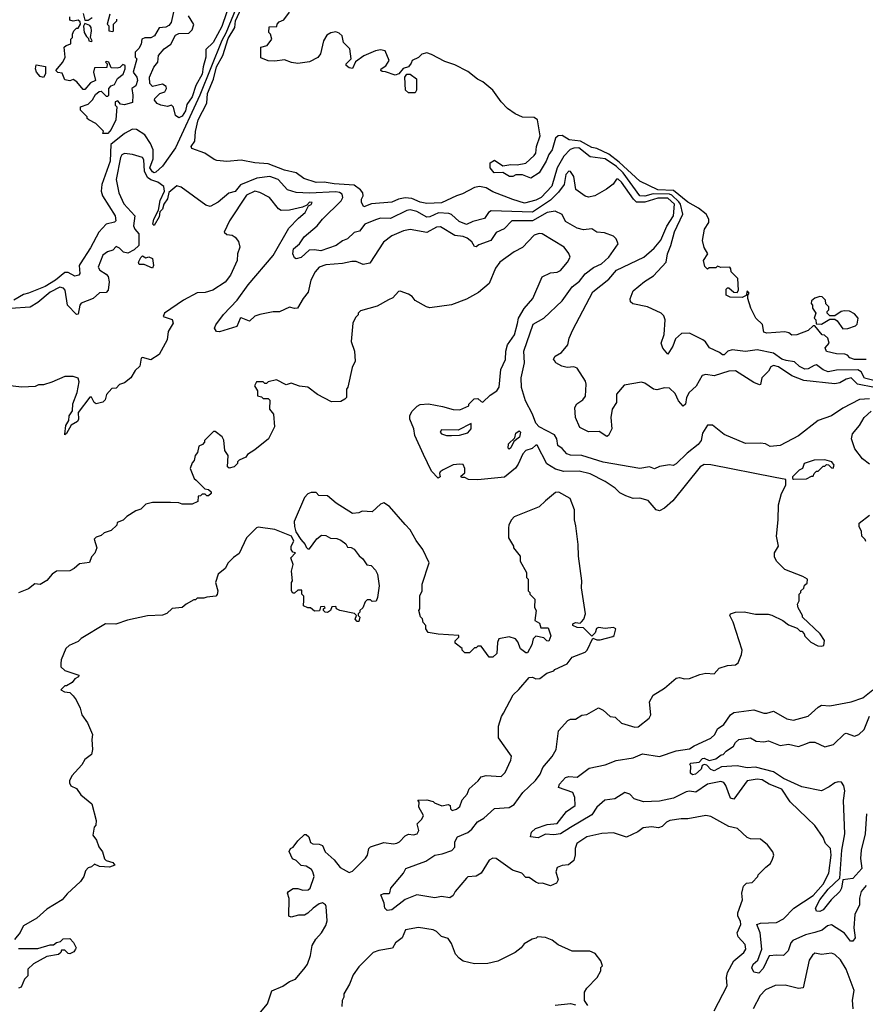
# Model space of a CAD drawing. Extents: x 2239805 to 2396427, y 665731 to 772158.
# Tile 49 of 256: x 2313711 to 2318830, y 673552 to 679512. Entities that reach past the tile are written whole.
import ezdxf

# ---------------------------------------------------------------- set-up
doc = ezdxf.new("R2010")
doc.units = 0

msp = doc.modelspace()

# ---------------------------------------------------------------- linework, layer by layer
at = {"layer": '0CON05XD'}
for points in [[(2315055, 679668.6), (2314959.5, 679430.5), (2314935, 679385.5), (2314801.5, 679055), (2314655, 678737.1), (2314575.4, 678624.6), (2314535, 678590), (2314525, 678586), (2314515, 678590.8), (2314500, 678615), (2314519.9, 678670.1), (2314518.5, 678725), (2314502.4, 678762.4), (2314468.6, 678815), (2314418.1, 678848.1), (2314395, 678849.1), (2314345, 678823.2), (2314263.4, 678756.6), (2314259.4, 678655), (2314208.9, 678515), (2314203.8, 678473.8), (2314212.2, 678445), (2314290, 678325), (2314293.8, 678295), (2314285, 678286.2), (2314235, 678274.3), (2314190, 678225), (2314139.1, 678130.9), (2314076.7, 678035), (2314072.2, 678025), (2314075.5, 677975), (2314070, 677965), (2314045, 677960.4), (2314005, 677982.2), (2313985, 677981.1), (2313928.5, 677935), (2313865, 677896.3), (2313764.2, 677855.8), (2313735, 677848), (2313675, 677814.7)], [(2314988.9, 679631.1), (2314935, 679471.4), (2314883.3, 679375), (2314837.8, 679332.2), (2314837.5, 679285), (2314822.3, 679227.7), (2314815, 679182), (2314777, 679113), (2314755, 679044.2), (2314722.1, 678997.9), (2314715, 678961.2), (2314695, 678928), (2314675, 678917.5), (2314655, 678932.5), (2314641.7, 678981.7), (2314630, 678995), (2314605, 678987.5), (2314565, 678993.8), (2314542.5, 679005), (2314527.5, 679025), (2314530, 679035), (2314560, 679065), (2314590, 679075), (2314600, 679095), (2314598.3, 679108.3), (2314575, 679122.5), (2314515, 679107.5), (2314498.8, 679125), (2314496.7, 679165), (2314524, 679225), (2314546.7, 679255), (2314550.8, 679295), (2314585, 679336.2), (2314625.8, 679364.2), (2314655, 679418.8), (2314675, 679428), (2314735, 679430), (2314755, 679450), (2314766.2, 679483.8), (2314732.5, 679535)], [(2316696.7, 678423.3), (2316575, 678470.9), (2316535, 678493.8), (2316495, 678502.5), (2316464.6, 678495.4), (2316392.4, 678457.6), (2316355, 678446.5), (2316265, 678403.5), (2316175, 678400), (2316135, 678407.3), (2316085, 678429.2), (2316045, 678433.6), (2316003.5, 678426.5), (2315963, 678407), (2315841.7, 678398.3), (2315795, 678380), (2315780, 678405), (2315781.2, 678425), (2315791.2, 678445), (2315788.8, 678465), (2315775, 678482), (2315735, 678510), (2315615, 678517.9), (2315555, 678528.8), (2315505, 678526.7), (2315431.2, 678551.2), (2315385, 678584.2), (2315315, 678600.8), (2315215, 678639.2), (2315135, 678646), (2315051.7, 678661.7), (2314965, 678654), (2314905, 678658.8), (2314887.5, 678665), (2314832.5, 678705), (2314753.3, 678733.3), (2314750, 678745), (2314772.4, 678777.6), (2314776.5, 678835), (2314792.4, 678905), (2314844.1, 679005.9), (2314848.7, 679065), (2314885, 679151.4), (2314903.2, 679226.8), (2314941.3, 679295), (2314972.4, 679397.6), (2315014.6, 679465), (2315017.4, 679505), (2315068.8, 679615)], [(2314095, 679550), (2314105, 679510), (2314125, 679510), (2314150, 679525)], [(2314648.8, 679585), (2314628.6, 679495), (2314615, 679476.2), (2314595, 679466.7), (2314556.4, 679463.6), (2314527.5, 679415), (2314505, 679402.5), (2314468.3, 679401.7), (2314450, 679395), (2314447, 679363), (2314433, 679337), (2314410, 679315), (2314410, 679285), (2314420, 679275), (2314397.5, 679195), (2314420, 679165), (2314423.8, 679145), (2314415, 679112.5), (2314390, 679095), (2314396.7, 679055), (2314395, 679010), (2314345, 678997.5), (2314321.7, 679001.7), (2314305, 679020), (2314290, 679015), (2314290, 678995), (2314300, 678985), (2314293.3, 678905), (2314265, 678847.5), (2314245, 678823.3), (2314215, 678822.5)], [(2318835, 677456.2), (2318763.9, 677456.1), (2318736.7, 677465), (2318721.4, 677481.4), (2318706.9, 677486.9), (2318655, 677489.2), (2318595, 677504.2), (2318586.7, 677525), (2318611.2, 677555), (2318603.6, 677583.6), (2318582.5, 677602.5), (2318570, 677605), (2318525, 677660), (2318515, 677660), (2318485, 677630), (2318415, 677604), (2318385, 677602.5), (2318367, 677617), (2318343, 677623), (2318235, 677614.4), (2318215, 677620), (2318207, 677667), (2318167.5, 677705), (2318136.7, 677765), (2318120, 677825), (2318120, 677845), (2318126.4, 677856.4), (2318115, 677870), (2318108.3, 677841.7), (2318085, 677830), (2318011.7, 677831.7), (2317987.5, 677845), (2317988.3, 677881.7), (2317995, 677890), (2318005, 677890), (2318035, 677862.5), (2318055, 677860), (2318062.5, 677875), (2318057.5, 677945), (2318017.5, 677985), (2318016.7, 678005), (2318010, 678015), (2317955, 678012.5), (2317935, 678020), (2317925, 678010), (2317885, 678010), (2317875, 678002.5), (2317858.3, 678018.3), (2317850, 678055), (2317876.7, 678095), (2317855, 678132.5), (2317843.8, 678175), (2317856.7, 678245), (2317882.5, 678285), (2317883.3, 678305), (2317866, 678335), (2317820.5, 678370.5), (2317755, 678408.5), (2317669, 678479), (2317575, 678481.5), (2317465, 678534.5), (2317340.4, 678650.4), (2317277.8, 678697.8), (2317205, 678731.8), (2317175, 678738.8), (2317107.1, 678777.1), (2317036.7, 678785), (2316995, 678810.8), (2316970.9, 678809.1), (2316955.5, 678794.5), (2316935.5, 678725), (2316914.5, 678695.5), (2316899.2, 678655), (2316856.2, 678585), (2316806.4, 678553.6), (2316755, 678573.3), (2316715, 678572.5), (2316696.4, 678563.6), (2316676.4, 678563.6), (2316635, 678587.5), (2316582.5, 678585), (2316560, 678615), (2316560, 678645), (2316585, 678662.5), (2316635, 678627.5), (2316685, 678636.2), (2316723.6, 678633.6), (2316775, 678643.3), (2316825, 678690), (2316836.2, 678705), (2316840, 678745), (2316861.7, 678808.3), (2316845, 678906.2), (2316825, 678919.2), (2316755, 678921.1), (2316711.3, 678941.3), (2316663.8, 678975), (2316626.2, 679015), (2316576.2, 679085), (2316515, 679136), (2316482.7, 679152.7), (2316425, 679198.8), (2316345, 679238.8), (2316285, 679260), (2316205, 679302), (2316175, 679311.2), (2316146.4, 679303.6), (2316125, 679283.3), (2316087.5, 679265), (2316080.5, 679249.5), (2316065, 679226.7), (2316033, 679217), (2316006.2, 679183.8), (2315985, 679176.2), (2315925, 679196.7), (2315905, 679197.5), (2315897.5, 679205), (2315900, 679215), (2315927.7, 679232.3), (2315947.5, 679265), (2315923, 679323), (2315895, 679330), (2315865, 679324), (2315795, 679293.8), (2315743.3, 679256.7), (2315725, 679217.5), (2315705, 679220), (2315687.5, 679235), (2315687.5, 679245), (2315717.5, 679275), (2315708.8, 679335), (2315670.8, 679375), (2315663.3, 679415), (2315645, 679431.2), (2315625, 679438.8), (2315595, 679433.3), (2315570.7, 679419.3), (2315550, 679385), (2315532.5, 679305), (2315516.1, 679283.9), (2315465, 679257.5), (2315395, 679246.7), (2315356.4, 679253.6), (2315315, 679270), (2315255, 679261.2), (2315215, 679263.3), (2315171.7, 679281.7), (2315170, 679345), (2315210, 679355), (2315237.5, 679395), (2315230, 679425), (2315220, 679435), (2315221.7, 679468.3), (2315268.3, 679471.7), (2315270, 679485), (2315281.7, 679498.3), (2315309.3, 679510.7), (2315345, 679557.5)], [(2314215, 678822.5), (2314218.3, 678838.3), (2314173, 678883), (2314130, 678905), (2314120, 678915), (2314120, 678925), (2314080, 678965), (2314080, 678985), (2314125, 679000), (2314153, 679027), (2314170.7, 679059.3), (2314193, 679077), (2314205, 679080), (2314235, 679050), (2314245, 679050), (2314250, 679055), (2314250, 679095), (2314265, 679112.5), (2314285, 679120), (2314303.3, 679156.7), (2314338.3, 679181.7), (2314350, 679215), (2314350, 679235), (2314335, 679240), (2314317, 679223), (2314301.7, 679218.3), (2314265, 679220), (2314250, 679255), (2314235, 679260), (2314230, 679255), (2314240, 679245), (2314238.3, 679221.7), (2314165, 679220), (2314157.5, 679195), (2314170, 679145), (2314140.7, 679129.3), (2314105, 679090), (2314095, 679090), (2314056.4, 679136.4), (2314035, 679150), (2314015, 679142.5), (2313985, 679147.5), (2313967.5, 679187.5), (2313943, 679193), (2313930, 679205), (2313972.5, 679255), (2313987.5, 679285), (2313980, 679345), (2313993.3, 679356.7), (2314020, 679365), (2314020, 679395), (2314030, 679405), (2314030, 679425), (2314040, 679445), (2314055, 679460), (2314065, 679460), (2314080, 679485), (2314078.3, 679498.3), (2314065, 679510), (2314035, 679503.3), (2314015, 679510), (2314015, 679530)], [(2314145, 679380), (2314150, 679385), (2314140, 679405), (2314146.7, 679445), (2314143.3, 679465), (2314135, 679477.5), (2314105, 679490), (2314097, 679473), (2314102.5, 679435), (2314115, 679410), (2314128.3, 679398.3), (2314130, 679385), (2314145, 679380)], [(2314257.5, 679545), (2314240, 679485), (2314250, 679475), (2314250, 679445), (2314275, 679440), (2314280, 679445), (2314280, 679485), (2314300, 679505), (2314300, 679515)], [(2313855, 679162.5), (2313835, 679167.5), (2313813.8, 679195), (2313807.5, 679215), (2313811.7, 679238.3), (2313868.3, 679228.3), (2313866.7, 679185), (2313855, 679162.5)], [(2316105, 679070), (2316065, 679070), (2316047.5, 679085), (2316042.5, 679165), (2316055, 679182.5), (2316075, 679182.5), (2316113.3, 679155), (2316112.5, 679085), (2316105, 679070)], [(2318905, 677321.4), (2318825, 677341.5), (2318805, 677380.9), (2318785, 677391.7), (2318655, 677390), (2318605, 677381.2), (2318575, 677392.7), (2318535, 677422.3), (2318520.1, 677419.9), (2318485, 677399.1), (2318465, 677397.5), (2318432.7, 677412.7), (2318401.7, 677441.7), (2318351.7, 677448.3), (2318325, 677458.2), (2318275, 677493.2), (2318175, 677513.4), (2318105, 677503.9), (2318025, 677512.9), (2317997.5, 677505), (2317976.1, 677483.9), (2317965, 677483.3), (2317947.5, 677497.5), (2317886.7, 677525), (2317862.3, 677562.3), (2317846.7, 677575), (2317765, 677614.2), (2317718.3, 677611.7), (2317680.5, 677579.5), (2317664.3, 677535.7), (2317635, 677487.5), (2317604.5, 677524.5), (2317594.4, 677554.4), (2317612.9, 677607.1), (2317619.6, 677695), (2317610.4, 677720.4), (2317595.4, 677735.4), (2317511.2, 677775), (2317422.6, 677792.6), (2317409.2, 677805), (2317407.3, 677822.7), (2317425, 677870), (2317492.7, 677927.3), (2317548.6, 677961.4), (2317623.8, 678045), (2317631.9, 678095), (2317652.9, 678145), (2317675, 678228.8), (2317725.9, 678334.1), (2317710.5, 678395), (2317700.5, 678410.5), (2317659.7, 678449.7), (2317645, 678456.7), (2317545, 678458.5), (2317494.7, 678444.7), (2317465, 678446.2), (2317363.6, 678585), (2317325, 678624), (2317255, 678670.6), (2317165, 678681.7), (2317096.8, 678736.8), (2317064.8, 678735.2), (2317043.1, 678726.9), (2317005, 678685.6), (2316964.1, 678615), (2316932.3, 678505), (2316867.3, 678435), (2316835, 678420), (2316768, 678402), (2316696.7, 678423.3)], [(2318885.5, 677285), (2318783.3, 677305), (2318745, 677343.3), (2318715, 677336.8), (2318676.4, 677313.6), (2318645, 677308.2), (2318458.1, 677328.1), (2318385, 677357.1), (2318305, 677411.8), (2318275, 677417.9), (2318258.3, 677411.7), (2318245, 677383.8), (2318203.3, 677345), (2318196.2, 677303.8), (2318188.8, 677301.2), (2318155, 677315.7), (2318045, 677386.4), (2318005, 677385.3), (2317915, 677355.9), (2317865, 677364.6), (2317842.6, 677357.4), (2317805.4, 677294.6), (2317764.6, 677255.4), (2317748.1, 677225), (2317742.5, 677185), (2317727.3, 677172.7), (2317699.2, 677205), (2317679.1, 677249.1), (2317645, 677282.5), (2317615, 677283.1), (2317568, 677272), (2317547.5, 677275), (2317495, 677311.4), (2317475, 677317.1), (2317369.5, 677300.5), (2317324.4, 677245), (2317324.4, 677195), (2317297.3, 677155), (2317288.8, 677105), (2317295.8, 677035), (2317276.2, 676995), (2317265, 676990), (2317218.8, 677018.8), (2317155, 677017.5), (2317102.7, 677042.7), (2317075.8, 677105), (2317070.8, 677165), (2317083.4, 677186.6), (2317119.7, 677210.3), (2317135.9, 677234.1), (2317141.4, 677305), (2317135.8, 677325), (2317085, 677402.5), (2317065, 677410), (2317025, 677406), (2316992.5, 677415), (2316956.7, 677435), (2316948.3, 677448.3), (2316943.6, 677456.4), (2316953.3, 677475), (2316991.7, 677498.3), (2317030, 677545), (2317037.5, 677585), (2317058.8, 677635), (2317180.8, 677865), (2317278.4, 677941.6), (2317324, 677995), (2317488.8, 678075), (2317551.2, 678128.8), (2317591.7, 678178.3), (2317628.1, 678261.9), (2317669.7, 678325), (2317674.7, 678395), (2317635, 678431.2), (2317575, 678432.1), (2317495, 678408.5), (2317445, 678408.5), (2317426.2, 678425), (2317355, 678528.5), (2317334, 678546), (2317324.2, 678545.8), (2317303.9, 678516.1), (2317262.9, 678487.1), (2317192.5, 678445), (2317155, 678438), (2317135, 678443.3), (2317078, 678485), (2317065, 678562.5), (2317045, 678592.5), (2317035, 678596.2), (2317017.5, 678575), (2317007.8, 678515), (2316972, 678468), (2316925, 678418.7), (2316815, 678346.7), (2316565, 678356), (2316548.8, 678345), (2316525, 678308), (2316455, 678290.6), (2316415, 678272.2), (2316371.4, 678291.4), (2316325, 678332.2), (2316308.7, 678338.7), (2316247, 678343), (2316195, 678318.8), (2316175, 678317.5), (2316115, 678350.7), (2316075, 678360.8), (2316055, 678357.3), (2315955, 678309.6), (2315895, 678310), (2315865, 678300.5), (2315800.8, 678275), (2315767.8, 678232.2), (2315735, 678224), (2315695, 678186.2), (2315665, 678173.3), (2315626.2, 678145), (2315535, 678112.9), (2315495, 678120), (2315462.7, 678117.3), (2315415, 678073.1), (2315385, 678064.2), (2315375, 678071.2), (2315364.6, 678094.6), (2315368.9, 678125), (2315405.3, 678154.7), (2315432.4, 678197.6), (2315512.9, 678265), (2315545.3, 678304.7), (2315657.7, 678415), (2315668, 678435), (2315662.9, 678455), (2315647, 678467), (2315625, 678470.2), (2315465, 678462.1), (2315385, 678465.4), (2315332.3, 678482.3), (2315275.5, 678545), (2315225, 678562.9), (2315147.3, 678552.7), (2315048.5, 678511.5), (2315015, 678473.1), (2314977.9, 678462.1), (2314912.3, 678407.7), (2314865, 678382), (2314838.8, 678388.8), (2314689.2, 678499.2), (2314662.9, 678507.1), (2314613.6, 678466.4), (2314605, 678427.1), (2314582.9, 678395), (2314575, 678366.2), (2314560, 678350), (2314555, 678318.8), (2314525, 678266.2), (2314518, 678275), (2314522.9, 678305), (2314550.8, 678359.2), (2314562.6, 678417.4), (2314587.1, 678475), (2314582.9, 678502.9), (2314548.4, 678528.4), (2314505, 678541.9), (2314485.9, 678555.9), (2314466.7, 678595), (2314463.7, 678663.7), (2314455, 678677.1), (2314395, 678697.1), (2314345, 678702.9), (2314330, 678695), (2314321.5, 678678.5), (2314296, 678545), (2314311.4, 678465), (2314341.7, 678398.3), (2314408, 678325), (2314400.6, 678265), (2314408, 678245), (2314432, 678215), (2314432.5, 678145), (2314405, 678118.6), (2314365, 678099.2), (2314340, 678105), (2314315, 678130), (2314295, 678140), (2314275, 678117.5), (2314242.3, 678107.7), (2314215, 678086.7), (2314186, 678015), (2314196.7, 677995), (2314235, 677971.2), (2314246.8, 677956.8), (2314252.5, 677925), (2314245.9, 677874.1), (2314235, 677861.2), (2314195, 677858.8), (2314155.3, 677824.7), (2314083.8, 677796.2), (2314075.5, 677784.5), (2314065, 677730), (2314055, 677727.5), (2314001.2, 677785), (2313986.9, 677875), (2313977, 677887), (2313955, 677893.3), (2313895, 677863.8), (2313820.5, 677799.5), (2313775, 677771.9), (2313655, 677764.1)], [(2316259.1, 678259.1), (2316235, 678256.4), (2316175, 678224.6), (2316075, 678241.4), (2316035, 678233.1), (2315965, 678204.3), (2315913.8, 678165), (2315831.7, 678038.3), (2315791.2, 678031.2), (2315747.6, 678047.6), (2315720.9, 678049.1), (2315665, 678037.1), (2315565, 678029.2), (2315525, 678014.2), (2315499.4, 677985), (2315473.6, 677935), (2315457.7, 677862.3), (2315427.5, 677825), (2315393.6, 677766.4), (2315375, 677763.3), (2315345, 677772.5), (2315285, 677743.3), (2315245, 677743.3), (2315165, 677726.7), (2315135, 677716.7), (2315103, 677687), (2315052.5, 677707.5), (2315045, 677703.3), (2315025, 677654.2), (2314921.7, 677621.7), (2314902.5, 677625), (2314891.2, 677645), (2314898.8, 677665), (2314945, 677726.7), (2315028, 677815), (2315093.6, 677906.4), (2315246.1, 678083.9), (2315340.7, 678249.3), (2315398.6, 678311.4), (2315440, 678345), (2315460, 678385), (2315475, 678392.5), (2315482.5, 678405), (2315465, 678408), (2315450, 678390), (2315422.5, 678377.5), (2315345, 678360), (2315295, 678357.5), (2315277, 678367), (2315222.5, 678435), (2315165, 678466.7), (2315135, 678473.3), (2315085, 678449.2), (2314982, 678295), (2314950, 678225), (2314965, 678212.5), (2314997, 678207), (2315016.4, 678196.4), (2315035, 678170), (2315043.3, 678135), (2315030, 678095), (2315027.5, 678055), (2314986.7, 677965), (2314956.1, 677923.9), (2314880, 677875), (2314835, 677860), (2314785, 677858.8), (2314703.8, 677815), (2314587.5, 677735), (2314580, 677715), (2314635, 677698), (2314639.5, 677675), (2314609.5, 677625), (2314604.6, 677575), (2314555, 677485.5), (2314505, 677453.1), (2314455, 677467.5), (2314447, 677463), (2314438, 677415), (2314411.2, 677388.8), (2314383.3, 677345), (2314345, 677313.3), (2314316.4, 677303.6), (2314295, 677282.5), (2314270, 677280), (2314236.4, 677243.6), (2314229.5, 677210.5), (2314215, 677196.7), (2314175, 677187.5), (2314162.5, 677195), (2314146.4, 677226.4), (2314135, 677227.5), (2314065.7, 677135), (2314067.1, 677095), (2314060.6, 677079.4), (2314022.4, 677057.6), (2313995, 677007.5), (2313985, 677000), (2313983.9, 677003.9), (2313990.6, 677055), (2314008.1, 677085), (2314011.1, 677115), (2314031.9, 677145), (2314033.9, 677186.1), (2314058.8, 677255), (2314070.8, 677320.8), (2314065, 677342.5), (2314035, 677352.5), (2313985, 677352.5), (2313905, 677317.5), (2313855, 677302.5), (2313825, 677302.5), (2313805, 677292.5), (2313725, 677287.5), (2313635, 677297.5)], [(2318855, 677217.5), (2318795, 677213.3), (2318695, 677160), (2318625.9, 677114.1), (2318544.1, 677085.9), (2318426.1, 676993.9), (2318315, 676934), (2318255, 676928.8), (2318225, 676943.8), (2318195, 676948.8), (2318105, 676946.2), (2317975, 677001.2), (2317905, 677057.5), (2317875, 677057.5), (2317845, 677010), (2317835.7, 676965), (2317819.1, 676940.9), (2317750.9, 676889.1), (2317685, 676823.3), (2317666.1, 676813.9), (2317645, 676816.7), (2317585, 676807.5), (2317555, 676793.3), (2317523.6, 676806.4), (2317465, 676796.2), (2317243.6, 676833.6), (2317115, 676874.4), (2317045, 676875.7), (2317023.8, 676885), (2316995, 676916.7), (2316968.8, 676935), (2316962.5, 676975), (2316948.9, 676998.9), (2316855, 677047.5), (2316835, 677070), (2316814.7, 677125), (2316772.2, 677205), (2316748.6, 677285), (2316747.5, 677345), (2316766.7, 677435), (2316762.9, 677505), (2316820.5, 677669.5), (2316884.1, 677705.9), (2316995, 677811.2), (2317055.4, 677894.6), (2317099.8, 677930.2), (2317135, 677973.3), (2317185, 678011.1), (2317234.2, 678035), (2317277.1, 678075), (2317333.3, 678155), (2317322.5, 678185), (2317305, 678202.5), (2317251.7, 678221.7), (2317205, 678226.2), (2317175, 678246.2), (2317125, 678240), (2317085, 678250.8), (2317015, 678290), (2316995, 678332), (2316953.1, 678353.1), (2316905, 678345.3), (2316815, 678294.7), (2316690, 678295), (2316645, 678245.8), (2316596.2, 678223.8), (2316564, 678175), (2316489.7, 678150.3), (2316475, 678137.5), (2316465, 678140), (2316448.3, 678168.3), (2316419.3, 678189.3), (2316395, 678199.1), (2316345, 678205.3), (2316259.1, 678259.1)], [(2317915, 673512.5), (2317993.6, 673665), (2317990.6, 673715), (2317995.7, 673745), (2318034.5, 673815.5), (2318095, 673866), (2318107.1, 673885), (2318102.5, 673915), (2318061.1, 673961.1), (2318054, 673985), (2318075.8, 674035), (2318073.8, 674055), (2318058.8, 674085), (2318058, 674105), (2318087.5, 674185), (2318082.5, 674225), (2318088.3, 674251.7), (2318093, 674267), (2318110, 674285), (2318145, 674290), (2318180, 674325), (2318182.5, 674335), (2318227, 674383), (2318256.4, 674403.6), (2318269.3, 674430.7), (2318276.2, 674455), (2318270, 674475), (2318238, 674518), (2318195, 674552.5), (2318135, 674553.3), (2318115, 674561.2), (2318056.9, 674616.9), (2318005, 674629.2), (2317895, 674690), (2317865, 674696), (2317755, 674675.6), (2317715, 674675.6), (2317645.9, 674664.1), (2317625.9, 674654.1), (2317600.8, 674629.2), (2317579.2, 674620.8), (2317535, 674626.2), (2317485, 674620), (2317453.6, 674596.4), (2317385, 674563.3), (2317305, 674590), (2317235, 674586), (2317145, 674566), (2317083.8, 674525), (2317073.9, 674496.1), (2317073.9, 674456.1), (2317065, 674423.3), (2317033.6, 674396.4), (2316995, 674393.3), (2316965, 674380), (2316956.7, 674355), (2316970, 674305), (2316961.2, 674285), (2316925, 674270), (2316876.1, 674286.1), (2316853.6, 674283.6), (2316835, 674292.5), (2316795, 674320), (2316775, 674320), (2316750, 674345), (2316695, 674363.8), (2316595, 674434), (2316575, 674437.5), (2316554, 674425), (2316505, 674346.2), (2316475, 674328), (2316425, 674323.3), (2316415, 674316.2), (2316348, 674235), (2316335, 674210), (2316315, 674196.2), (2316265, 674204), (2316225, 674196), (2316115, 674214.3), (2316045, 674186.2), (2315965, 674123.8), (2315935, 674120), (2315922.5, 674135), (2315917.5, 674165), (2315897.5, 674215), (2315915, 674223.3), (2315945, 674222.5), (2315952.5, 674227.5), (2315958.8, 674255), (2316033.8, 674346.2), (2316048.8, 674375), (2316170.7, 674419.3), (2316224.5, 674455.5), (2316267.9, 674462.1), (2316327, 674483), (2316345, 674502.5), (2316346, 674535), (2316362, 674565), (2316425, 674592.2), (2316448.5, 674611.5), (2316482.9, 674657.1), (2316520.5, 674679.5), (2316585, 674736.7), (2316675, 674744.2), (2316705, 674761.2), (2316756.2, 674835), (2316833.7, 674906.3), (2316861.4, 674945), (2316878.9, 674985), (2316935, 675052), (2316958.9, 675095), (2316972.7, 675207.3), (2317029.3, 675270.7), (2317045, 675277.5), (2317075, 675277.5), (2317115, 675302.5), (2317145, 675306.7), (2317215, 675346.7), (2317242.3, 675332.3), (2317285, 675293.3), (2317315, 675290), (2317355, 675253.3), (2317435, 675230), (2317455, 675232.5), (2317522.5, 675285), (2317532.5, 675305), (2317523.6, 675383.6), (2317546.1, 675423.9), (2317615, 675466.7), (2317685, 675526.2), (2317705, 675530), (2317735, 675522), (2317765, 675524), (2317828.8, 675548.8), (2317865, 675556.2), (2317915, 675552.5), (2317945, 675586.7), (2317995, 675603.3), (2318045, 675607.5), (2318060.7, 675619.3), (2318081.3, 675668.7), (2318084.5, 675695), (2318030, 675865), (2318009.2, 675905), (2318013.4, 675916.6), (2318043.6, 675926.4), (2318097, 675927), (2318166.4, 675913.6), (2318243, 675913), (2318265, 675907.5), (2318330, 675875), (2318365, 675850), (2318418.3, 675828.3), (2318435, 675810), (2318445, 675810), (2318460, 675795), (2318465, 675780), (2318500, 675745), (2318543, 675723), (2318565, 675720), (2318580, 675725), (2318582.5, 675755), (2318557.5, 675795), (2318450, 675895), (2318450, 675905), (2318423, 675953), (2318420, 675975), (2318430, 675995), (2318430, 676035), (2318440, 676045), (2318440, 676055), (2318458.3, 676071.7), (2318461.7, 676088.3), (2318478.3, 676101.7), (2318480, 676125), (2318451.7, 676141.7), (2318343.9, 676183.9), (2318292.5, 676235), (2318280.7, 676260.7), (2318280, 676285), (2318303.8, 676325), (2318292, 676385), (2318302.5, 676485), (2318304.2, 676575), (2318322.5, 676645), (2318350, 676695), (2318348.3, 676728.3), (2318285, 676740), (2317895, 676818.5), (2317855, 676819.5), (2317831.4, 676805), (2317665, 676599.4), (2317614.3, 676555.7), (2317585, 676540), (2317565, 676546.2), (2317515, 676602.5), (2317465, 676615.8), (2317425, 676612.9), (2317379.7, 676629.7), (2317345, 676648), (2317316.4, 676676.4), (2317255.9, 676715.9), (2317165, 676762.4), (2317098.5, 676778.5), (2317005, 676777.3), (2316955, 676790.6), (2316902.8, 676822.8), (2316844.2, 676935.8), (2316835, 676936), (2316813, 676917), (2316774.4, 676905), (2316757.1, 676885), (2316729.2, 676820.8), (2316712, 676798), (2316646.4, 676743.6), (2316485, 676727.5), (2316428.3, 676728.3), (2316405, 676740), (2316385, 676740), (2316381.7, 676748.3), (2316405, 676770), (2316406.9, 676795), (2316395, 676818.8), (2316375, 676822), (2316335, 676817.5), (2316275, 676787.5), (2316257.5, 676775), (2316252.5, 676765), (2316256.7, 676745), (2316245, 676737.5), (2316205, 676780), (2316155, 676880), (2316102.5, 676995), (2316097.5, 677035), (2316072.5, 677095), (2316072.5, 677115), (2316085, 677140), (2316117, 677173), (2316135, 677182.5), (2316185, 677187.5), (2316271.7, 677171.7), (2316335, 677152.5), (2316375, 677150), (2316430, 677175), (2316430, 677185), (2316463, 677217), (2316485, 677220), (2316505, 677200), (2316515, 677197.5), (2316560, 677240), (2316600, 677265), (2316612.8, 677287.2), (2316624.6, 677395), (2316651.5, 677455), (2316654.1, 677505), (2316664.7, 677545), (2316706.4, 677605), (2316723.8, 677673.8), (2316730.4, 677705), (2316765, 677764.4), (2316816.7, 677825), (2316874, 677955), (2316925, 677980), (2316965, 677984.2), (2316985, 677994), (2317028, 678045), (2317043.8, 678075), (2317035, 678097.5), (2317006.7, 678135), (2316875, 678216), (2316855, 678217.5), (2316825, 678208), (2316755, 678133.3), (2316705, 678106.7), (2316617.5, 678045), (2316592.1, 678007.9), (2316553.9, 677916.1), (2316488.8, 677861.2), (2316415, 677820), (2316325, 677786.7), (2316195, 677767.5), (2316173.3, 677773.3), (2316105, 677812.5), (2316086.4, 677836.4), (2316065, 677850), (2316015, 677868.8), (2316004.1, 677865.9), (2315970.7, 677829.3), (2315943.8, 677816.2), (2315875, 677777.5), (2315775, 677750), (2315760, 677735), (2315760, 677725), (2315745, 677710), (2315727.5, 677675), (2315717.5, 677565), (2315737.5, 677505), (2315742.5, 677445), (2315723, 677407), (2315698.3, 677288.3), (2315690, 677275), (2315690, 677225), (2315680, 677215), (2315655, 677200), (2315598.3, 677198.3), (2315515, 677242.5), (2315455, 677287.5), (2315405, 677293.3), (2315355, 677312.5), (2315325, 677302.5), (2315265, 677332.5), (2315215, 677320), (2315205, 677310), (2315195, 677310), (2315185, 677320), (2315145, 677320), (2315132.5, 677295), (2315150, 677265), (2315150, 677235), (2315175, 677230), (2315185, 677220), (2315215, 677220), (2315225, 677210), (2315222.5, 677155), (2315247.5, 677125), (2315253, 677047), (2315217.5, 676975), (2315135, 676907.5), (2315090.7, 676879.3), (2315080, 676865), (2315040, 676845), (2315030, 676835), (2315030, 676825), (2315010, 676805), (2314978.3, 676798.3), (2314970, 676805), (2314972.5, 676875), (2314952.5, 676905), (2314947, 676967), (2314936.4, 676986.4), (2314895, 677020), (2314885, 677020), (2314830, 676965), (2314830, 676955), (2314818.3, 676941.7), (2314795, 676930), (2314787, 676893), (2314772.5, 676875), (2314767, 676843), (2314755, 676830), (2314742.5, 676795), (2314767.5, 676735), (2314780, 676725)], [(2314515, 678007.5), (2314465, 678030), (2314435, 678030), (2314430.6, 678045), (2314445, 678073.3), (2314455, 678082.5), (2314475, 678070), (2314493, 678077), (2314515, 678066.2), (2314521.2, 678025), (2314515, 678007.5)], [(2318695, 677640), (2318725, 677642.5), (2318771.7, 677658.3), (2318781.7, 677668.3), (2318787.5, 677705), (2318765, 677732.5), (2318735, 677747.5), (2318705, 677750), (2318683.3, 677746.7), (2318645, 677720), (2318615, 677720), (2318600, 677735), (2318600, 677745), (2318610, 677755), (2318610, 677775), (2318591.7, 677791.7), (2318590, 677815), (2318570, 677835), (2318555, 677836.7), (2318525, 677826.2), (2318505, 677810), (2318502.5, 677795), (2318510, 677785), (2318510, 677765), (2318530, 677735), (2318520, 677705), (2318530, 677695), (2318531.7, 677671.7), (2318565, 677670), (2318615, 677700), (2318645, 677700), (2318659.3, 677689.3), (2318695, 677640)], [(2318855, 676822), (2318814.1, 676854.1), (2318766.7, 676915), (2318746.2, 676975), (2318753.3, 677005), (2318794.1, 677055.9), (2318823.3, 677105), (2318865, 677142.5)], [(2316325, 676994.7), (2316373, 676997), (2316425, 677011.1), (2316444.4, 677035), (2316445, 677067.5), (2316365, 677028.1), (2316265, 677029.2), (2316256, 677015), (2316263.8, 677005), (2316295, 676995.4), (2316325, 676994.7)], [(2316675, 676913.3), (2316668.3, 676918.3), (2316670, 676945), (2316708.3, 676981.7), (2316715, 677010), (2316735, 677022.5), (2316742.5, 677015), (2316737.5, 676985), (2316701.7, 676958.3), (2316685, 676920), (2316675, 676913.3)], [(2318395, 676730), (2318475, 676732.5), (2318505, 676750), (2318515, 676750), (2318520, 676765), (2318535, 676780), (2318545, 676780), (2318575, 676810), (2318585, 676810), (2318595, 676820), (2318608.3, 676818.3), (2318625, 676800), (2318635, 676797.5), (2318642.5, 676815), (2318627.5, 676835), (2318585, 676848.8), (2318520, 676845), (2318460, 676825), (2318450, 676795), (2318430, 676785), (2318390, 676745), (2318390, 676735), (2318395, 676730)], [(2314780, 676725), (2314831.7, 676671.7), (2314855, 676667.5), (2314870, 676655), (2314870, 676645), (2314855, 676630), (2314845, 676630), (2314835, 676640), (2314815, 676640), (2314805, 676630), (2314791.7, 676628.3), (2314790, 676595), (2314755, 676580), (2314695, 676580), (2314675, 676587.5), (2314625, 676590), (2314515, 676590), (2314475, 676580), (2314445, 676550), (2314415, 676540), (2314360, 676505), (2314337, 676483), (2314301.7, 676468.3), (2314298.3, 676451.7), (2314265, 676420), (2314223, 676407), (2314205, 676390), (2314175, 676380), (2314161.7, 676368.3), (2314177.5, 676315), (2314167, 676283), (2314145, 676260), (2314133.6, 676226.4), (2314072.3, 676217.7), (2314040.5, 676189.5), (2314015, 676176.2), (2313935, 676173.3), (2313907.5, 676155), (2313875, 676117.5), (2313836.1, 676093.9), (2313803, 676097), (2313765, 676067.5), (2313705, 676043.3)], [(2315343, 674477), (2315350, 674495), (2315366.7, 674503.3), (2315395, 674542.5), (2315435, 674580), (2315445, 674580), (2315462.5, 674565), (2315472.3, 674532.3), (2315485, 674523.8), (2315525, 674522.5), (2315543.3, 674513.3), (2315560, 674475), (2315615, 674427.5), (2315650.5, 674380.5), (2315705, 674350), (2315725, 674357.5), (2315805, 674437.5), (2315816.2, 674455), (2315823.8, 674496.2), (2315833.9, 674506.1), (2315915, 674532.5), (2315975, 674523.8), (2315995, 674527.5), (2316010, 674535), (2316045, 674572.5), (2316065, 674582.5), (2316095, 674577.5), (2316117.5, 674585), (2316127.5, 674605), (2316117.5, 674645), (2316145, 674672.5), (2316156.7, 674695), (2316127.5, 674745), (2316130, 674775), (2316121.7, 674788.3), (2316175, 674790), (2316215, 674780), (2316221.7, 674771.7), (2316267, 674753), (2316305, 674762.5), (2316317.5, 674755), (2316320, 674735), (2316330, 674725), (2316355, 674732.5), (2316375, 674750), (2316389.3, 674790.7), (2316420, 674825), (2316432.7, 674857.3), (2316485.7, 674904.3), (2316505, 674930), (2316535, 674936.2), (2316625, 674932), (2316650, 674955), (2316685, 675030), (2316687.5, 675055), (2316610, 675165), (2316610, 675235), (2316627.5, 675295), (2316640, 675315), (2316697.5, 675425), (2316733, 675457), (2316795, 675530), (2316815, 675532.5), (2316835, 675523.3), (2316860, 675525), (2316903, 675557), (2316945, 675570), (2316951.7, 675578.3), (2317025, 675612.5), (2317056.4, 675653.6), (2317135, 675683.3), (2317146.2, 675695), (2317181.7, 675768.3), (2317205, 675757.5), (2317225, 675757.5), (2317301.7, 675778.3), (2317310, 675785), (2317320, 675825), (2317305, 675832.5), (2317255, 675826.7), (2317215, 675832.5), (2317203.6, 675826.4), (2317195, 675800), (2317175, 675780), (2317125, 675830), (2317085, 675833.3), (2317060, 675845), (2317060, 675855), (2317075, 675862.5), (2317105, 675860), (2317113, 675867), (2317126, 675884), (2317136.2, 675915), (2317112.7, 676072.7), (2317114, 676115), (2317094.1, 676264.1), (2317091.2, 676335), (2317078.3, 676448.3), (2317068.8, 676485), (2317068.8, 676545), (2317043, 676613), (2316975, 676652.5), (2316955, 676650), (2316895, 676600), (2316855, 676563.3), (2316705, 676502.5), (2316687.5, 676485), (2316672.5, 676455), (2316670, 676435), (2316670, 676375), (2316700, 676325), (2316700, 676315), (2316740, 676265), (2316740, 676235), (2316780, 676165), (2316780, 676135), (2316790, 676125), (2316790, 676055), (2316800, 676045), (2316800, 676035), (2316830, 676005), (2316827.5, 675955), (2316837.5, 675935), (2316830, 675875), (2316858.3, 675858.3), (2316865, 675830), (2316910, 675830), (2316927, 675783), (2316915, 675750), (2316901.7, 675751.7), (2316885, 675770), (2316835, 675780), (2316820, 675765), (2316811.7, 675728.3), (2316785, 675680), (2316775, 675680), (2316743.6, 675703.6), (2316727, 675747), (2316712.5, 675765), (2316675, 675776.7), (2316612.5, 675765), (2316603, 675743), (2316600, 675675), (2316575, 675652.5), (2316553.6, 675653.6), (2316505, 675720), (2316485, 675720), (2316475, 675710), (2316465, 675710), (2316435, 675680), (2316405, 675680), (2316390, 675695), (2316390, 675705), (2316348.3, 675738.3), (2316348.3, 675751.7), (2316370, 675775), (2316370, 675785), (2316245, 675793.3), (2316183.6, 675803.6), (2316170, 675825), (2316170, 675845), (2316153, 675863), (2316150, 675885), (2316138.3, 675898.3), (2316127.5, 675935), (2316132.5, 675945), (2316132.5, 676025), (2316147.5, 676055), (2316147.5, 676095), (2316190, 676225), (2316151.2, 676305), (2316110.3, 676360.3), (2316074.2, 676425), (2316045, 676455.8), (2315950, 676565), (2315915, 676587.5), (2315895, 676580), (2315845, 676532.5), (2315785, 676537.5), (2315765, 676527.5), (2315725, 676522.5), (2315626.4, 676586.4), (2315575, 676630), (2315523, 676633), (2315505, 676650), (2315475, 676650), (2315455, 676642.5), (2315435, 676620), (2315373.3, 676475), (2315373.9, 676443.9), (2315383, 676413), (2315412.5, 676365), (2315440, 676335), (2315445, 676320), (2315455, 676310), (2315465, 676310), (2315510.7, 676369.3), (2315538.3, 676391.7), (2315565, 676390), (2315593, 676373), (2315631.7, 676371.7), (2315655, 676362.5), (2315685, 676340), (2315695, 676320), (2315717, 676317), (2315736.4, 676306.4), (2315767, 676267), (2315789.3, 676249.3), (2315811.7, 676211.7), (2315838.3, 676208.3), (2315865, 676180), (2315877.5, 676155), (2315887.5, 676085), (2315877.5, 676015), (2315868.3, 675991.7), (2315845, 675990), (2315835, 676000), (2315815, 676000), (2315801.7, 675988.3), (2315788.3, 675951.7), (2315770, 675935), (2315770, 675925), (2315760, 675915), (2315760, 675905), (2315770, 675895), (2315765, 675870), (2315755, 675870), (2315743, 675883), (2315750, 675905), (2315737, 675917), (2315650, 675935), (2315630, 675945), (2315625, 675960), (2315601.7, 675958.3), (2315592.5, 675935), (2315575, 675923.8), (2315560, 675925), (2315550, 675935), (2315550, 675945), (2315560, 675955), (2315555, 675960), (2315531.7, 675958.3), (2315527, 675933), (2315495, 675932.5), (2315471.7, 675951.7), (2315455, 675952.5), (2315430, 675965), (2315431.7, 675998.3), (2315431.7, 676021.7), (2315420, 676035), (2315418.3, 676058.3), (2315395, 676060), (2315375, 676040), (2315365, 676040), (2315357.5, 676055), (2315357.5, 676105), (2315362.5, 676115), (2315357.5, 676175), (2315367.5, 676215), (2315352.5, 676255), (2315380, 676285), (2315365, 676290), (2315353.8, 676305), (2315354.2, 676325.8), (2315370, 676355), (2315356.7, 676386.7), (2315255, 676425.8), (2315155, 676440), (2315145, 676436.7), (2315083.3, 676375), (2315039.3, 676280.7), (2315005, 676257.5), (2314972.5, 676225), (2314955, 676190), (2314912.5, 676155), (2314897.5, 676105), (2314910, 676055), (2314907, 676033), (2314898.3, 676021.7), (2314845, 676017.5), (2314825, 676010), (2314785, 676010), (2314775, 676000), (2314765, 676000), (2314720, 675975), (2314695, 675953.3), (2314635, 675947.5), (2314602.5, 675917.5), (2314575, 675907.5), (2314485, 675903.3), (2314363.6, 675876.4), (2314293, 675853), (2314230, 675855), (2314083, 675767), (2314065, 675747.5), (2314010, 675725), (2313990, 675705), (2313963, 675637), (2313960, 675615), (2313960, 675595), (2313983.6, 675573.6), (2314070, 675545), (2314067.5, 675535), (2314045, 675522.5), (2314029.3, 675500.7), (2313995, 675480), (2313985, 675480), (2313960, 675455), (2313983, 675443), (2314015, 675440), (2314035, 675420), (2314052.5, 675395), (2314077.5, 675345), (2314087.5, 675305), (2314122.5, 675255), (2314152.5, 675185), (2314147.5, 675155), (2314152.5, 675095), (2314146.2, 675063.8), (2314105, 675033.3), (2314087.3, 675002.7), (2314027.5, 674935), (2314012.5, 674905), (2314012.5, 674892.5), (2314020, 674875), (2314055, 674857.5), (2314080.7, 674820.7), (2314148.8, 674765), (2314173.3, 674665), (2314172.5, 674637.5), (2314162.5, 674625), (2314153.3, 674575), (2314176.1, 674546.1), (2314191.2, 674505), (2314213.3, 674475), (2314225, 674432.5), (2314235, 674423.3), (2314275, 674410), (2314287.5, 674395), (2314255, 674383.3), (2314195, 674386.7), (2314165, 674400), (2314146.1, 674383.9), (2314125, 674377.5), (2314109.3, 674360.7), (2314100, 674325), (2314080, 674295), (2313998.8, 674221.2), (2313968.8, 674185), (2313875, 674128), (2313815, 674074), (2313735, 674026.7), (2313725, 674010), (2313713.6, 673986.4), (2313680, 673945)], [(2318833.6, 676353.6), (2318830, 676365), (2318810, 676385), (2318807.5, 676415), (2318792.5, 676445), (2318792.5, 676465), (2318855, 676512.5)], [(2318835, 674271.9), (2318804.4, 674235), (2318794.3, 674195), (2318795.7, 674154.3), (2318767.1, 674095), (2318760, 674015), (2318768.9, 673955), (2318755.5, 673934.5), (2318741.2, 673935), (2318705, 673982.5), (2318625, 674032.9), (2318602.2, 674027.8), (2318569.5, 674000.5), (2318523.9, 673986.1), (2318467.7, 673972.3), (2318390.9, 673939.1), (2318380, 673925), (2318364.1, 673875.9), (2318335, 673846.7), (2318295, 673850), (2318247.5, 673845), (2318211.2, 673768.8), (2318185, 673741.2), (2318155, 673746.7), (2318143.6, 673773.6), (2318151.9, 673795), (2318180.4, 673819.6), (2318204.3, 673885), (2318193.1, 673985), (2318174.4, 674035.6), (2318196.1, 674043.9), (2318292.6, 674047.4), (2318335, 674069.1), (2318397.1, 674135), (2318515, 674210.4), (2318575, 674278.5), (2318610, 674345), (2318624.2, 674455), (2318620, 674495), (2318588.8, 674525), (2318575, 674562.5), (2318524.2, 674635), (2318478.6, 674678.6), (2318375, 674778.1), (2318323.9, 674853.9), (2318248, 674885), (2318205, 674910.4), (2318175, 674915.4), (2318114, 674905), (2318035, 674793.3), (2318015, 674800), (2317986, 674876), (2317973.8, 674893.8), (2317955, 674900.5), (2317875, 674885.6), (2317805, 674837.1), (2317765, 674842.5), (2317745, 674838.1), (2317669.5, 674800.5), (2317585, 674781.4), (2317487.3, 674777.3), (2317430, 674795), (2317403.8, 674825), (2317375, 674834.3), (2317313.1, 674796.9), (2317252.6, 674787.4), (2317204.3, 674745), (2317175, 674698.9), (2317045, 674623.3), (2316985, 674584.3), (2316945, 674578.8), (2316895, 674581.2), (2316849.5, 674560.5), (2316802.5, 674565), (2316810, 674595), (2316834.4, 674615.6), (2316905, 674640), (2316965, 674646), (2317021.1, 674718.9), (2317074, 674755), (2317071.9, 674805), (2317058.8, 674835), (2316973.3, 674865), (2316978, 674885), (2317015, 674926), (2317035, 674930.8), (2317085, 674927.1), (2317157.8, 674982.2), (2317255, 675001.4), (2317321.3, 675028.7), (2317425.4, 675044.6), (2317482.1, 675067.9), (2317585, 675053.1), (2317685, 675087.2), (2317765, 675099.5), (2317794.1, 675115.9), (2317895, 675162.9), (2317918.6, 675185), (2317935, 675219.2), (2317974.5, 675245.5), (2318013.3, 675305), (2318035, 675318), (2318155, 675334.4), (2318215.9, 675314.1), (2318235, 675313.8), (2318275, 675326.2), (2318355, 675280), (2318395, 675272), (2318485, 675296.2), (2318545, 675351.2), (2318565, 675362), (2318615, 675358.6), (2318745, 675382.9), (2318815, 675407.8), (2318876.7, 675455)], [(2318836.5, 674705), (2318829.3, 674585), (2318804.6, 674485), (2318800.5, 674435), (2318809.4, 674375), (2318755, 674313.8), (2318694, 674306), (2318686.9, 674255), (2318675.3, 674234.7), (2318623.3, 674185), (2318575.8, 674125), (2318555, 674113.5), (2318535.5, 674115.5), (2318529.6, 674135), (2318554, 674185), (2318605, 674249.6), (2318676.7, 674315), (2318688.6, 674485), (2318705.8, 674585), (2318699, 674785), (2318705.3, 674845), (2318699.6, 674875), (2318686.4, 674896.3), (2318665, 674899.7), (2318645, 674893.2), (2318612, 674868), (2318565, 674844.3), (2318445, 674867.8), (2318335, 674918.7), (2318275, 674958.8), (2318165, 674987.1), (2318115, 674984.5), (2318054.3, 674995.7), (2317959.5, 674990.5), (2317915, 674966.2), (2317895, 674974), (2317870.7, 675000.7), (2317855, 675003.3), (2317841.7, 674998.3), (2317836.2, 674975), (2317802.5, 674945), (2317785, 674942), (2317771.7, 674951.7), (2317773, 674993), (2317767.5, 675005), (2317775, 675012.5), (2317825, 675017.5), (2317845, 675040), (2317855, 675042.5), (2317885, 675027.5), (2317925, 675037.5), (2317957.5, 675062.5), (2317970, 675065), (2317987.5, 675085), (2318032.5, 675115), (2318045, 675137.5), (2318065, 675156), (2318135, 675166), (2318170, 675145), (2318215, 675140), (2318245, 675146.2), (2318315, 675119.4), (2318365, 675126.8), (2318425, 675113.5), (2318470.9, 675129.1), (2318495, 675138.1), (2318525, 675138.1), (2318585, 675111.2), (2318636.7, 675125), (2318705, 675190), (2318715, 675192.5), (2318765, 675176.2), (2318790, 675185), (2318824.1, 675215.9), (2318855, 675296.2)], [(2315168.1, 673505), (2315210.8, 673555), (2315237, 673633), (2315305, 673662.5), (2315345, 673690), (2315380, 673705), (2315440, 673775), (2315453.9, 673796.1), (2315472.3, 673847.7), (2315482.3, 673907.7), (2315504.4, 673945.6), (2315538.8, 673985), (2315565, 674030), (2315573, 674057), (2315566.7, 674145), (2315562.5, 674155), (2315545, 674166.7), (2315525, 674161.2), (2315487.5, 674135), (2315456.4, 674103.6), (2315435, 674092.5), (2315398.3, 674091.7), (2315355, 674080), (2315340, 674085), (2315343, 674193), (2315332.5, 674225), (2315337.5, 674235), (2315367, 674253), (2315395, 674253.3), (2315425, 674243.8), (2315457.5, 674245), (2315470, 674255), (2315493.3, 674325), (2315486.7, 674355), (2315477.7, 674367.7), (2315445, 674387.5), (2315415, 674392.5), (2315385, 674422.5), (2315363.6, 674433.6), (2315343, 674477)], [(2317150, 673545), (2317130, 673575), (2317130, 673625), (2317145, 673650), (2317207.5, 673715), (2317230, 673755), (2317230, 673775), (2317240, 673785), (2317230, 673815), (2317195, 673860), (2317163, 673873), (2317055, 673873.3), (2316971.7, 673911.7), (2316935, 673940), (2316895, 673957.5), (2316845, 673960), (2316838.3, 673951.7), (2316813, 673947), (2316765, 673917.5), (2316746.4, 673893.6), (2316710, 673865), (2316605, 673812.5), (2316545, 673800), (2316465, 673797.5), (2316395, 673812.5), (2316370.7, 673830.7), (2316350, 673855), (2316325, 673920), (2316305, 673950), (2316265, 673963.3), (2316235, 673992.5), (2316215, 674003.3), (2316125, 674017.5), (2316047.7, 674002.3), (2316025.6, 673954.4), (2315986.2, 673925), (2315968.3, 673891.7), (2315885, 673877.5), (2315850, 673865), (2315765, 673780), (2315729.3, 673730.7), (2315707.5, 673675), (2315672.5, 673615), (2315672.5, 673595), (2315662.5, 673575), (2315661.7, 673538.3)], [(2313705, 673890), (2313820.7, 673889.3), (2313895, 673912.5), (2313915, 673912.5), (2313935, 673926.7), (2313958.3, 673931.7), (2313975, 673947.5), (2314015, 673950), (2314037, 673927), (2314052.5, 673895), (2314050, 673885), (2314039.3, 673870.7), (2314015, 673857.5), (2314005, 673860), (2313985, 673880), (2313965, 673880), (2313960, 673865), (2313947, 673853), (2313875, 673842.5), (2313795, 673797.5), (2313760, 673765), (2313760, 673725), (2313740, 673705), (2313720, 673655), (2313705, 673650)], [(2318755.8, 673525), (2318752.6, 673577.4), (2318761.9, 673635), (2318713.5, 673765), (2318680.5, 673820.5), (2318645, 673853.1), (2318625, 673861.4), (2318565, 673854.3), (2318525, 673862), (2318509.7, 673850.3), (2318490.7, 673819.3), (2318455, 673652), (2318425, 673647.1), (2318345, 673668.9), (2318285, 673665.6), (2318225, 673640.6), (2318194, 673606), (2318150.6, 673525)], [(2316953, 673547), (2317045, 673557.5), (2317075, 673550)]]:
    msp.add_lwpolyline(points, dxfattribs=at)

doc.saveas('drawing.dxf')
